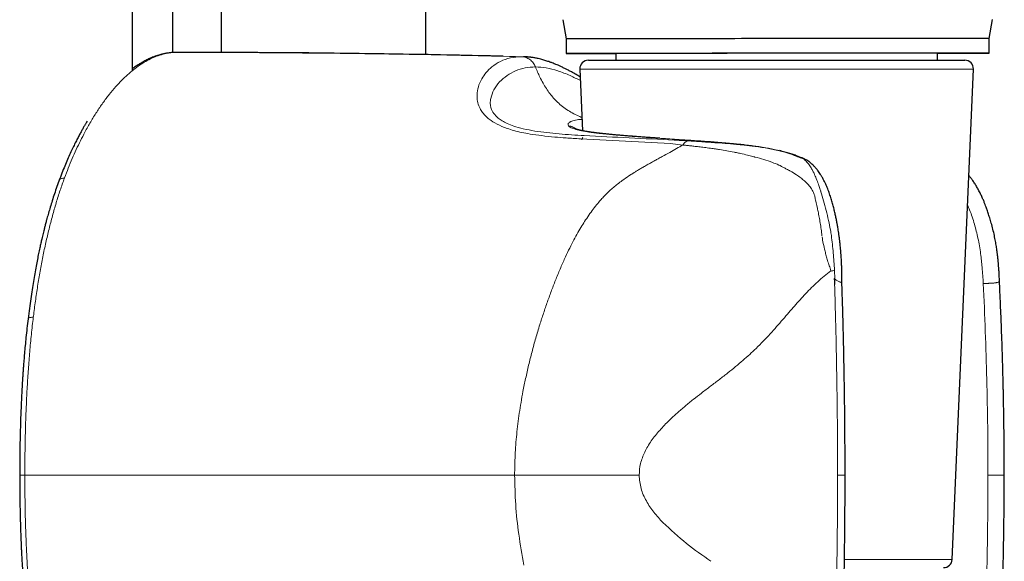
# Model space of a CAD drawing. Header units: millimetres. Extents: x 8 to 1339, y 12 to 1557.
# Tile 23 of 45: x 645 to 704, y 493 to 525. Entities that reach past the tile are written whole.
import ezdxf

# ---------------------------------------------------------------- set-up
doc = ezdxf.new("R2010")
doc.units = ezdxf.units.MM

msp = doc.modelspace()

# ---------------------------------------------------------------- linework, layer by layer
at = {"color": 7, "linetype": 'Continuous', "lineweight": 30}
for p, q in [((652.088, 522.206), (652.088, 1522.191)), ((669.429, 523.131), (669.429, 1429.712)), ((657.35, 523.258), (657.35, 1415.317)), ((654.473, 523.256), (654.473, 1412.968)), ((677.528, 525.199), (677.729, 524.065)), ((702.729, 524.084), (702.928, 525.217)), ((677.729, 524.065), (677.729, 523.2)), ((702.729, 523.218), (702.729, 524.084)), ((654.73, 523.267), (654.689, 523.265)), ((680.66, 523.202), (680.66, 522.803)), ((699.66, 522.803), (699.66, 523.216)), ((679.033, 522.803), (701.288, 522.803)), ((678.533, 522.281), (678.691, 518.631)), ((700.531, 493.281), (701.788, 522.281)), ((703.601, 498.267), (703.617, 498.267)), ((703.614, 498.267), (703.612, 498.267))]:
    msp.add_line(p, q, dxfattribs=at)
at = {"color": 252, "linetype": 'Continuous', "lineweight": 0}
for p, q in [((675.193, 523.003), (675.159, 523.006)), ((694.048, 522.281), (678.533, 522.281)), ((701.788, 522.281), (694.048, 522.281)), ((683.891, 517.884), (678.569, 518.155)), ((684.617, 517.789), (683.891, 517.884)), ((690.323, 517.45), (690.389, 517.434)), ((690.389, 517.434), (690.521, 517.397)), ((690.521, 517.397), (690.826, 517.304)), ((691.809, 516.947), (691.797, 516.966)), ((648.072, 515.832), (648.079, 515.851)), ((646.231, 507.606), (646.238, 507.668)), ((645.731, 498.267), (645.426, 498.267)), ((693.763, 498.267), (694.206, 498.267)), ((703.612, 498.267), (702.651, 498.267)), ((694.172, 493.281), (700.531, 493.281))]:
    msp.add_line(p, q, dxfattribs=at)
at = {"color": 7, "linetype": 'Continuous', "lineweight": 30, "flags": 128}
for points in [[(702.729, 524.084), (702.728, 524.084), (702.719, 524.084), (702.698, 524.084), (702.664, 524.084), (702.617, 524.084), (702.558, 524.084), (702.487, 524.084), (702.404, 524.084), (702.309, 524.084), (702.201, 524.084), (702.082, 524.084), (701.951, 524.084), (701.808, 524.084), (701.653, 524.084), (701.488, 524.084), (701.311, 524.084), (701.122, 524.084), (700.923, 524.084), (700.714, 524.084), (700.494, 524.084), (700.264, 524.084), (700.023, 524.084), (699.773, 524.084), (699.514, 524.084), (699.245, 524.084), (698.967, 524.084), (698.681, 524.084), (698.386, 524.083), (698.082, 524.083), (697.772, 524.083), (697.453, 524.083), (697.128, 524.083), (696.795, 524.083), (696.456, 524.082), (696.111, 524.082), (695.76, 524.082), (695.403, 524.082), (695.041, 524.082), (694.675, 524.081), (694.304, 524.081), (693.929, 524.081), (693.55, 524.081), (693.168, 524.08), (692.783, 524.08), (692.395, 524.08), (692.005, 524.08), (691.614, 524.079), (691.221, 524.079), (690.827, 524.079), (690.433, 524.079), (690.038, 524.078), (689.644, 524.078), (689.25, 524.078), (688.857, 524.077), (688.465, 524.077), (688.076, 524.077), (687.688, 524.076), (687.303, 524.076), (686.921, 524.076), (686.542, 524.076), (686.166, 524.075), (685.795, 524.075), (685.429, 524.075), (685.067, 524.074), (684.71, 524.074), (684.358, 524.074), (684.013, 524.073), (683.674, 524.073), (683.341, 524.073), (683.015, 524.072), (682.696, 524.072), (682.385, 524.072), (682.082, 524.072), (681.787, 524.071), (681.5, 524.071), (681.222, 524.071), (680.953, 524.07), (680.693, 524.07), (680.442, 524.07), (680.202, 524.07), (679.971, 524.069), (679.751, 524.069), (679.541, 524.069), (679.341, 524.069), (679.153, 524.068), (678.976, 524.068), (678.809, 524.068), (678.655, 524.068), (678.511, 524.067), (678.38, 524.067), (678.26, 524.067), (678.152, 524.067), (678.056, 524.067), (677.973, 524.066), (677.901, 524.066), (677.842, 524.066), (677.795, 524.066), (677.761, 524.066), (677.739, 524.066), (677.729, 524.065), (677.729, 524.065)], [(701.733, 523.219), (701.572, 523.219), (701.401, 523.219), (701.218, 523.219), (701.025, 523.219), (700.821, 523.219), (700.606, 523.218), (700.381, 523.218), (700.145, 523.218), (699.9, 523.218), (699.645, 523.218), (699.381, 523.218), (699.108, 523.218), (698.825, 523.218), (698.535, 523.218), (698.236, 523.218), (697.929, 523.217), (697.614, 523.217), (697.292, 523.217), (696.963, 523.217), (696.627, 523.217), (696.285, 523.217), (695.937, 523.216), (695.583, 523.216), (695.223, 523.216), (694.859, 523.216), (694.49, 523.216), (694.117, 523.215), (693.74, 523.215), (693.36, 523.215), (692.976, 523.215), (692.59, 523.214), (692.201, 523.214), (691.81, 523.214), (691.418, 523.214), (691.025, 523.213), (690.631, 523.213), (690.236, 523.213), (689.841, 523.212), (689.447, 523.212), (689.054, 523.212), (688.661, 523.211), (688.271, 523.211), (687.882, 523.211), (687.496, 523.211), (687.112, 523.21), (686.731, 523.21), (686.354, 523.21), (685.981, 523.209), (685.612, 523.209), (685.248, 523.209), (684.888, 523.208), (684.534, 523.208), (684.186, 523.208), (683.843, 523.207), (683.507, 523.207), (683.178, 523.207), (682.856, 523.207), (682.541, 523.206), (682.233, 523.206), (681.934, 523.206), (681.643, 523.205), (681.36, 523.205), (681.087, 523.205), (680.822, 523.205), (680.567, 523.204), (680.321, 523.204), (680.086, 523.204), (679.86, 523.203), (679.645, 523.203), (679.44, 523.203), (679.246, 523.203), (679.064, 523.202), (678.892, 523.202), (678.731, 523.202), (678.582, 523.202), (678.445, 523.202), (678.319, 523.201), (678.205, 523.201), (678.103, 523.201), (678.013, 523.201), (677.936, 523.201), (677.871, 523.2), (677.818, 523.2), (677.777, 523.2), (677.749, 523.2), (677.733, 523.2), (677.73, 523.2), (677.739, 523.2), (677.76, 523.199), (677.794, 523.199), (677.841, 523.199), (677.899, 523.199), (677.97, 523.199), (678.054, 523.199), (678.149, 523.199), (678.257, 523.199), (678.376, 523.199), (678.507, 523.199), (678.65, 523.199), (678.804, 523.199), (678.97, 523.199), (679.147, 523.199), (679.335, 523.199), (679.534, 523.199), (679.744, 523.199), (679.964, 523.199), (680.194, 523.199), (680.435, 523.199), (680.66, 523.199)], [(699.66, 523.216), (699.66, 523.216), (699.652, 523.216), (699.632, 523.216), (699.6, 523.216), (699.555, 523.216), (699.498, 523.216), (699.428, 523.216), (699.347, 523.216), (699.254, 523.216), (699.148, 523.216), (699.031, 523.216), (698.903, 523.216), (698.763, 523.216), (698.612, 523.216), (698.45, 523.216), (698.277, 523.216), (698.093, 523.216), (697.9, 523.216), (697.696, 523.216), (697.482, 523.216), (697.258, 523.216), (697.026, 523.216), (696.784, 523.216), (696.534, 523.216), (696.276, 523.215), (696.009, 523.215), (695.735, 523.215), (695.454, 523.215), (695.166, 523.215), (694.871, 523.215), (694.57, 523.215), (694.263, 523.214), (693.951, 523.214), (693.634, 523.214), (693.313, 523.214), (692.987, 523.214), (692.658, 523.213), (692.325, 523.213), (691.99, 523.213), (691.652, 523.213), (691.313, 523.212), (690.971, 523.212), (690.629, 523.212), (690.286, 523.212), (689.943, 523.212), (689.6, 523.211), (689.258, 523.211), (688.918, 523.211), (688.578, 523.21), (688.241, 523.21), (687.907, 523.21), (687.575, 523.21), (687.247, 523.209), (686.922, 523.209), (686.602, 523.209), (686.286, 523.209), (685.975, 523.208), (685.67, 523.208), (685.371, 523.208), (685.078, 523.208), (684.791, 523.207), (684.512, 523.207), (684.24, 523.207), (683.975, 523.206), (683.719, 523.206), (683.471, 523.206), (683.232, 523.206), (683.002, 523.205), (682.781, 523.205), (682.57, 523.205), (682.369, 523.205), (682.178, 523.205), (681.997, 523.204), (681.827, 523.204), (681.668, 523.204), (681.519, 523.204), (681.382, 523.203), (681.257, 523.203), (681.143, 523.203), (681.041, 523.203), (680.951, 523.203), (680.873, 523.203), (680.807, 523.202), (680.753, 523.202), (680.711, 523.202), (680.682, 523.202), (680.665, 523.202), (680.66, 523.202)], [(699.66, 523.213), (699.765, 523.213), (700.015, 523.214), (700.256, 523.214), (700.487, 523.214), (700.707, 523.214), (700.917, 523.215), (701.116, 523.215), (701.305, 523.215), (701.482, 523.215), (701.648, 523.216), (701.803, 523.216), (701.947, 523.216), (702.078, 523.216), (702.198, 523.216), (702.306, 523.217), (702.402, 523.217), (702.485, 523.217), (702.557, 523.217), (702.616, 523.217), (702.663, 523.217), (702.697, 523.218), (702.719, 523.218), (702.729, 523.218), (702.726, 523.218), (702.711, 523.218), (702.683, 523.218), (702.643, 523.218), (702.59, 523.218), (702.525, 523.218), (702.448, 523.218), (702.359, 523.219), (702.257, 523.219), (702.144, 523.219), (702.018, 523.219), (701.881, 523.219), (701.733, 523.219)]]:
    msp.add_lwpolyline(points, dxfattribs=at)
at = {"color": 7, "linetype": 'Continuous', "lineweight": 30}
for centre, start, end in [((679.033, 522.303), 90, 182.48126), ((701.288, 522.303), 357.51874, 90), ((700.032, 493.303), 270, 357.51874)]:
    msp.add_arc(centre, 0.5, start, end, dxfattribs=at)
at = {"color": 252, "linetype": 'Continuous', "lineweight": 0}
msp.add_arc((678.802, 518.103), 0.156, 126.61142, 180.6969, dxfattribs=at)
for points, knots in [([(654.73, 523.267), (654.606, 523.262), (654.357, 523.254), (653.985, 523.185), (653.613, 523.078), (653.244, 522.929), (652.877, 522.74), (652.514, 522.513), (652.154, 522.249), (651.8, 521.949), (651.45, 521.617), (651.221, 521.367), (651.107, 521.242)], [0, 0, 0, 0, 0.099872, 0.199799, 0.299796, 0.399862, 0.499981, 0.600124, 0.700252, 0.800314, 0.900252, 1, 1, 1, 1]), ([(675.081, 523.011), (673.182, 523.054), (669.383, 523.14), (664.22, 523.215), (660.955, 523.239), (659.59, 523.249)], [0, 0, 0, 0, 0.367859, 0.735707, 1, 1, 1, 1]), ([(672.457, 520.754), (672.475, 520.914), (672.512, 521.25), (672.713, 521.691), (672.99, 522.087), (673.357, 522.449), (673.834, 522.752), (674.423, 522.969), (674.859, 522.997), (675.081, 523.011)], [0, 0, 0, 0, 0.119642, 0.250495, 0.371034, 0.500736, 0.664324, 0.82897, 1, 1, 1, 1]), ([(675.081, 523.011), (675.17, 523.001), (675.345, 522.981), (675.583, 522.849), (675.784, 522.659), (675.866, 522.489), (675.907, 522.403)], [0, 0, 0, 0, 0.251352, 0.499945, 0.748241, 1, 1, 1, 1]), ([(675.907, 522.403), (675.703, 522.392), (675.292, 522.37), (674.732, 522.19), (674.218, 521.91), (673.778, 521.53), (673.422, 521.074), (673.314, 520.713), (673.261, 520.536)], [0, 0, 0, 0, 0.166321, 0.334071, 0.499554, 0.669002, 0.837322, 1, 1, 1, 1]), ([(678.657, 519.416), (678.614, 519.433), (678.448, 519.497), (678.171, 519.633), (677.83, 519.83), (677.506, 520.061), (677.221, 520.309), (676.973, 520.568), (676.754, 520.833), (676.546, 521.128), (676.348, 521.454), (676.178, 521.78), (676.03, 522.099), (675.949, 522.3), (675.907, 522.403)], [0, 0, 0, 0, 0.034425, 0.131352, 0.227176, 0.32308, 0.420462, 0.499047, 0.580337, 0.665178, 0.754422, 0.848911, 0.922637, 1, 1, 1, 1]), ([(675.907, 522.403), (676.118, 522.392), (676.541, 522.37), (677.227, 522.187), (677.892, 521.935), (678.36, 521.7), (678.563, 521.598)], [0, 0, 0, 0, 0.262836, 0.526158, 0.794492, 1, 1, 1, 1]), ([(651.107, 521.242), (650.977, 521.091), (650.719, 520.79), (650.342, 520.285), (649.975, 519.745), (649.621, 519.168), (649.303, 518.6), (649.02, 518.051), (648.769, 517.529), (648.529, 516.988), (648.298, 516.431), (648.151, 516.044), (648.078, 515.851)], [0, 0, 0, 0, 0.114975, 0.229484, 0.343404, 0.45661, 0.568974, 0.656593, 0.743558, 0.829814, 0.91531, 1, 1, 1, 1]), ([(673.172, 519.313), (673.089, 519.383), (672.919, 519.527), (672.732, 519.766), (672.573, 520.051), (672.466, 520.387), (672.46, 520.628), (672.457, 520.754)], [0, 0, 0, 0, 0.159927, 0.325725, 0.499092, 0.73929, 1, 1, 1, 1]), ([(673.261, 520.536), (673.251, 520.469), (673.232, 520.34), (673.241, 520.146), (673.291, 519.919), (673.411, 519.657), (673.609, 519.47), (673.706, 519.38)], [0, 0, 0, 0, 0.177849, 0.345251, 0.502806, 0.757481, 1, 1, 1, 1]), ([(675.587, 518.439), (675.42, 518.469), (675.094, 518.526), (674.64, 518.638), (674.141, 518.793), (673.62, 519.007), (673.319, 519.212), (673.172, 519.313)], [0, 0, 0, 0, 0.171883, 0.337058, 0.496428, 0.753798, 1, 1, 1, 1]), ([(673.706, 519.38), (673.781, 519.324), (673.937, 519.209), (674.247, 519.051), (674.656, 518.889), (675.198, 518.734), (675.643, 518.655), (675.879, 518.614)], [0, 0, 0, 0, 0.155294, 0.319376, 0.496351, 0.733224, 1, 1, 1, 1]), ([(677.859, 518.927), (677.85, 518.945), (677.832, 518.979), (677.836, 519.029), (677.862, 519.081), (677.902, 519.119), (677.936, 519.142), (677.947, 519.149), (677.958, 519.156), (677.971, 519.162), (677.983, 519.169), (678.027, 519.191), (678.114, 519.225), (678.27, 519.263), (678.45, 519.292), (678.593, 519.302), (678.662, 519.307)], [0, 0, 0, 0, 0.101935, 0.200855, 0.297126, 0.420626, 0.436525, 0.452364, 0.468143, 0.483864, 0.499527, 0.515134, 0.640025, 0.763437, 0.885752, 1, 1, 1, 1]), ([(675.879, 518.614), (676.348, 518.553), (677.293, 518.432), (678.291, 518.374), (678.793, 518.345)], [0, 0, 0, 0, 0.496777, 1, 1, 1, 1]), ([(677.859, 518.927), (677.86, 518.926), (677.861, 518.924), (677.863, 518.922), (677.864, 518.921)], [0, 0, 0, 0, 0.500014, 1, 1, 1, 1]), ([(677.859, 518.927), (677.905, 518.918), (677.993, 518.901), (678.116, 518.854), (678.225, 518.796), (678.293, 518.752), (678.323, 518.726), (678.324, 518.725)], [0, 0, 0, 0, 0.269448, 0.525321, 0.767506, 0.995808, 1, 1, 1, 1]), ([(679.84, 518.461), (679.728, 518.473), (679.504, 518.499), (679.204, 518.538), (678.93, 518.579), (678.685, 518.622), (678.47, 518.666), (678.285, 518.713), (678.131, 518.761), (678.008, 518.812), (677.915, 518.865), (677.881, 518.903), (677.864, 518.921)], [0, 0, 0, 0, 0.100342, 0.200604, 0.300791, 0.400903, 0.500937, 0.600891, 0.700766, 0.800567, 0.900305, 1, 1, 1, 1]), ([(678.569, 518.155), (678.286, 518.172), (677.777, 518.203), (677.01, 518.262), (676.294, 518.334), (675.815, 518.405), (675.587, 518.439)], [0, 0, 0, 0, 0.2778811, 0.4990609, 0.7612893, 1, 1, 1, 1]), ([(678.793, 518.345), (679.677, 518.301), (681.448, 518.213), (683.224, 518.123), (684.113, 518.078)], [0, 0, 0, 0, 0.49932, 1, 1, 1, 1]), ([(684.398, 518.112), (684.216, 518.124), (683.851, 518.148), (683.324, 518.182), (682.814, 518.217), (682.322, 518.251), (681.851, 518.285), (681.402, 518.319), (680.974, 518.353), (680.57, 518.388), (680.189, 518.424), (679.956, 518.449), (679.84, 518.461)], [0, 0, 0, 0, 0.100601, 0.201048, 0.301357, 0.401535, 0.501586, 0.601512, 0.701311, 0.800988, 0.900548, 1, 1, 1, 1]), ([(684.113, 518.078), (684.245, 518.072), (684.509, 518.059), (684.772, 518.044), (684.904, 518.036)], [0, 0, 0, 0, 0.499793, 1, 1, 1, 1]), ([(690.323, 517.45), (690.3, 517.455), (690.244, 517.47), (690.145, 517.494), (690.014, 517.524), (689.853, 517.558), (689.688, 517.592), (689.506, 517.626), (689.316, 517.659), (689.097, 517.695), (688.886, 517.726), (688.682, 517.754), (688.495, 517.778), (688.312, 517.8), (688.132, 517.821), (687.955, 517.84), (687.783, 517.858), (687.515, 517.884), (687.151, 517.917), (686.696, 517.954), (686.242, 517.988), (685.782, 518.021), (685.316, 518.052), (684.85, 518.083), (684.549, 518.102), (684.398, 518.112)], [0, 0, 0, 0, 0.011351, 0.027805, 0.049508, 0.076671, 0.10722, 0.131099, 0.166922, 0.20054, 0.239294, 0.27041, 0.301073, 0.331245, 0.360887, 0.389955, 0.418403, 0.446184, 0.523172, 0.599716, 0.675051, 0.753441, 0.836182, 0.918492, 1, 1, 1, 1]), ([(684.904, 518.036), (684.852, 518.019), (684.752, 517.985), (684.661, 517.853), (684.617, 517.789)], [0, 0, 0, 0, 0.511996, 1, 1, 1, 1]), ([(684.904, 518.036), (685.182, 518.018), (685.741, 517.982), (686.33, 517.941), (686.626, 517.92)], [0, 0, 0, 0, 0.4973649, 1, 1, 1, 1]), ([(686.626, 517.92), (686.841, 517.905), (687.282, 517.872), (687.728, 517.832), (687.956, 517.811)], [0, 0, 0, 0, 0.4887195, 1, 1, 1, 1]), ([(678.871, 513.359), (678.955, 513.485), (679.12, 513.731), (679.382, 514.083), (679.59, 514.341), (679.744, 514.519), (679.835, 514.621), (679.926, 514.72), (680.017, 514.815), (680.107, 514.906), (680.198, 514.995), (680.332, 515.121), (680.518, 515.285), (680.769, 515.488), (681.074, 515.718), (681.318, 515.887), (681.49, 516), (681.545, 516.037), (681.602, 516.073), (681.659, 516.11), (681.716, 516.146), (681.812, 516.206), (681.952, 516.292), (682.145, 516.406), (682.353, 516.527), (682.563, 516.646), (682.766, 516.76), (682.965, 516.87), (683.174, 516.985), (683.469, 517.148), (683.832, 517.348), (684.241, 517.575), (684.495, 517.72), (684.617, 517.789)], [0, 0, 0, 0, 0.063892, 0.124045, 0.183731, 0.203191, 0.22224, 0.24088, 0.259114, 0.276942, 0.294369, 0.311395, 0.352758, 0.39648, 0.442632, 0.507376, 0.516183, 0.525067, 0.534027, 0.543065, 0.55218, 0.561373, 0.588112, 0.61795, 0.650898, 0.684075, 0.714312, 0.743821, 0.775072, 0.809763, 0.879011, 0.94242, 1, 1, 1, 1]), ([(684.617, 517.789), (684.688, 517.782), (684.839, 517.766), (685.081, 517.74), (685.352, 517.71), (685.652, 517.674), (685.982, 517.633), (686.214, 517.601), (686.334, 517.584)], [0, 0, 0, 0, 0.1276317, 0.2707845, 0.4295175, 0.6039005, 0.7940223, 1, 1, 1, 1]), ([(686.404, 517.574), (686.392, 517.576), (686.369, 517.579), (686.346, 517.582), (686.334, 517.584)], [0, 0, 0, 0, 0.500054, 1, 1, 1, 1]), ([(686.404, 517.574), (686.449, 517.568), (686.578, 517.549), (686.989, 517.487), (687.359, 517.421), (687.644, 517.369)], [0, 0, 0, 0, 0.11099, 0.314256, 1, 1, 1, 1]), ([(687.781, 517.342), (687.758, 517.347), (687.712, 517.356), (687.667, 517.365), (687.644, 517.369)], [0, 0, 0, 0, 0.500171, 1, 1, 1, 1]), ([(688.028, 517.287), (687.987, 517.297), (687.904, 517.315), (687.822, 517.333), (687.781, 517.342)], [0, 0, 0, 0, 0.500325, 1, 1, 1, 1]), ([(687.956, 517.811), (687.992, 517.807), (688.06, 517.8), (688.128, 517.794), (688.159, 517.791)], [0, 0, 0, 0, 0.5429896, 1, 1, 1, 1]), ([(688.159, 517.791), (688.265, 517.78), (688.473, 517.758), (688.681, 517.733), (688.784, 517.72)], [0, 0, 0, 0, 0.507632, 1, 1, 1, 1]), ([(688.784, 517.72), (689.049, 517.684), (689.566, 517.614), (690.075, 517.503), (690.323, 517.45)], [0, 0, 0, 0, 0.512963, 1, 1, 1, 1]), ([(690.323, 517.45), (690.324, 517.459), (690.327, 517.47), (690.322, 517.455), (690.322, 517.452)], [0, 0, 0, 0, 0.810021, 1, 1, 1, 1]), ([(688.888, 517.076), (688.884, 517.077), (688.871, 517.08), (688.83, 517.091), (688.685, 517.129), (688.41, 517.198), (688.166, 517.255), (688.028, 517.287)], [0, 0, 0, 0, 0.014914, 0.044162, 0.145595, 0.519391, 1, 1, 1, 1]), ([(689.908, 516.763), (689.74, 516.821), (689.403, 516.937), (689.06, 517.03), (688.888, 517.076)], [0, 0, 0, 0, 0.498425, 1, 1, 1, 1]), ([(690.61, 516.445), (690.503, 516.501), (690.276, 516.62), (690.035, 516.713), (689.908, 516.763)], [0, 0, 0, 0, 0.4710835, 1, 1, 1, 1]), ([(690.826, 517.304), (690.991, 517.248), (691.265, 517.156), (691.591, 517.024), (691.753, 516.953), (691.81, 516.927)], [0, 0, 0, 0, 0.496664, 0.820633, 1, 1, 1, 1]), ([(691.81, 516.927), (691.873, 516.865), (692, 516.74), (692.114, 516.575), (692.171, 516.491)], [0, 0, 0, 0, 0.493293, 1, 1, 1, 1]), ([(690.63, 516.434), (690.626, 516.436), (690.62, 516.439), (690.614, 516.443), (690.61, 516.445)], [0, 0, 0, 0, 0.500029, 1, 1, 1, 1]), ([(691.326, 516.031), (691.209, 516.105), (691.073, 516.19), (690.893, 516.29), (690.779, 516.352), (690.685, 516.404), (690.63, 516.434)], [0, 0, 0, 0, 0.515164, 0.598702, 0.765109, 1, 1, 1, 1]), ([(692.171, 516.491), (692.19, 516.455), (692.223, 516.393), (692.264, 516.324), (692.282, 516.295)], [0, 0, 0, 0, 0.567145, 1, 1, 1, 1]), ([(692.282, 516.295), (692.298, 516.264), (692.33, 516.203), (692.361, 516.14), (692.376, 516.107)], [0, 0, 0, 0, 0.494623, 1, 1, 1, 1]), ([(648.072, 515.833), (647.986, 515.594), (647.817, 515.12), (647.581, 514.375), (647.361, 513.611), (647.156, 512.83), (647.033, 512.292), (646.972, 512.024)], [0, 0, 0, 0, 0.204341, 0.406131, 0.605728, 0.803556, 1, 1, 1, 1]), ([(648.072, 515.832), (648.041, 515.831), (647.977, 515.828), (647.891, 515.804), (647.818, 515.764), (647.766, 515.714), (647.752, 515.674), (647.746, 515.656)], [0, 0, 0, 0, 0.193797, 0.400165, 0.615049, 0.833213, 1, 1, 1, 1]), ([(691.807, 515.662), (691.734, 515.724), (691.581, 515.855), (691.414, 515.97), (691.326, 516.031)], [0, 0, 0, 0, 0.471449, 1, 1, 1, 1]), ([(692.227, 515.19), (692.166, 515.273), (692.04, 515.441), (691.886, 515.587), (691.807, 515.662)], [0, 0, 0, 0, 0.489729, 1, 1, 1, 1]), ([(692.376, 516.107), (692.419, 516.007), (692.507, 515.804), (692.587, 515.58), (692.628, 515.467)], [0, 0, 0, 0, 0.495406, 1, 1, 1, 1]), ([(692.369, 514.916), (692.349, 514.965), (692.311, 515.06), (692.255, 515.147), (692.227, 515.19)], [0, 0, 0, 0, 0.515431, 1, 1, 1, 1]), ([(692.628, 515.467), (692.644, 515.422), (692.673, 515.339), (692.701, 515.255), (692.714, 515.217)], [0, 0, 0, 0, 0.55494, 1, 1, 1, 1]), ([(692.714, 515.217), (692.72, 515.199), (692.732, 515.162), (692.744, 515.125), (692.751, 515.105)], [0, 0, 0, 0, 0.489785, 1, 1, 1, 1]), ([(692.751, 515.105), (692.751, 515.104), (692.753, 515.1), (692.754, 515.096), (692.755, 515.094)], [0, 0, 0, 0, 0.499981, 1, 1, 1, 1]), ([(692.755, 515.094), (692.76, 515.08), (692.767, 515.062), (692.775, 515.041), (692.777, 515.034), (692.778, 515.031)], [0, 0, 0, 0, 0.675063, 0.88157, 1, 1, 1, 1]), ([(692.778, 515.031), (692.833, 514.853), (692.946, 514.489), (693.043, 514.111), (693.093, 513.918)], [0, 0, 0, 0, 0.490004, 1, 1, 1, 1]), ([(692.369, 514.916), (692.379, 514.885), (692.4, 514.826), (692.414, 514.765), (692.42, 514.735)], [0, 0, 0, 0, 0.509938, 1, 1, 1, 1]), ([(692.42, 514.735), (692.438, 514.646), (692.478, 514.442), (692.525, 514.235), (692.552, 514.12)], [0, 0, 0, 0, 0.440733, 1, 1, 1, 1]), ([(692.552, 514.12), (692.562, 514.076), (692.582, 513.99), (692.601, 513.903), (692.61, 513.859)], [0, 0, 0, 0, 0.500581, 1, 1, 1, 1]), ([(692.61, 513.859), (692.633, 513.748), (692.679, 513.521), (692.739, 513.171), (692.794, 512.804), (692.825, 512.553), (692.841, 512.425)], [0, 0, 0, 0, 0.236343, 0.481823, 0.736385, 1, 1, 1, 1]), ([(693.093, 513.918), (693.14, 513.725), (693.231, 513.345), (693.305, 512.957), (693.341, 512.766)], [0, 0, 0, 0, 0.509358, 1, 1, 1, 1]), ([(701.439, 514.222), (701.482, 514.133), (701.657, 513.776), (701.77, 513.393), (701.855, 513.105)], [0, 0, 0, 0, 0.248023, 1, 1, 1, 1]), ([(677.684, 511.176), (677.766, 511.351), (677.925, 511.689), (678.17, 512.167), (678.408, 512.603), (678.639, 512.997), (678.795, 513.242), (678.871, 513.359)], [0, 0, 0, 0, 0.230432, 0.445642, 0.645649, 0.830444, 1, 1, 1, 1]), ([(693.341, 512.766), (693.351, 512.71), (693.37, 512.598), (693.387, 512.485), (693.396, 512.43)], [0, 0, 0, 0, 0.504044, 1, 1, 1, 1]), ([(701.855, 513.105), (701.928, 512.83), (702.081, 512.258), (702.219, 511.404), (702.315, 510.508), (702.353, 509.916), (702.373, 509.595)], [0, 0, 0, 0, 0.239793, 0.499728, 0.728646, 1, 1, 1, 1]), ([(693.022, 511.508), (692.985, 511.663), (692.917, 511.949), (692.87, 512.236), (692.848, 512.367)], [0, 0, 0, 0, 0.541902, 1, 1, 1, 1]), ([(693.396, 512.43), (693.437, 512.091), (693.518, 511.415), (693.561, 510.73), (693.582, 510.388)], [0, 0, 0, 0, 0.500956, 1, 1, 1, 1]), ([(646.972, 512.024), (646.911, 511.745), (646.791, 511.188), (646.631, 510.329), (646.485, 509.456), (646.353, 508.57), (646.276, 507.968), (646.238, 507.668)], [0, 0, 0, 0, 0.200996, 0.401227, 0.600983, 0.800507, 1, 1, 1, 1]), ([(693.17, 510.961), (693.144, 511.051), (693.091, 511.232), (693.045, 511.416), (693.022, 511.508)], [0, 0, 0, 0, 0.498639, 1, 1, 1, 1]), ([(675.17, 503.214), (675.221, 503.473), (675.325, 503.996), (675.504, 504.781), (675.703, 505.573), (675.924, 506.372), (676.152, 507.131), (676.384, 507.85), (676.617, 508.529), (676.864, 509.207), (677.124, 509.879), (677.395, 510.538), (677.588, 510.964), (677.683, 511.176)], [0, 0, 0, 0, 0.092926, 0.187433, 0.283578, 0.381437, 0.481103, 0.565625, 0.651563, 0.738829, 0.826631, 0.914004, 1, 1, 1, 1]), ([(693.367, 510.352), (693.337, 510.452), (693.274, 510.656), (693.205, 510.858), (693.17, 510.961)], [0, 0, 0, 0, 0.493091, 1, 1, 1, 1]), ([(693.367, 510.352), (693.233, 510.248), (692.969, 510.043), (692.588, 509.707), (692.225, 509.362), (691.878, 509.005), (691.543, 508.641), (691.214, 508.269), (690.877, 507.88), (690.528, 507.472), (690.159, 507.048), (689.776, 506.62), (689.372, 506.189), (688.969, 505.785), (688.566, 505.405), (688.164, 505.047), (687.733, 504.684), (687.271, 504.312), (686.777, 503.928), (686.256, 503.533), (685.739, 503.138), (685.234, 502.744), (684.752, 502.352), (684.278, 501.944), (683.871, 501.566), (683.53, 501.224), (683.253, 500.923), (682.992, 500.616), (682.753, 500.3), (682.538, 499.977), (682.42, 499.75), (682.362, 499.638)], [0, 0, 0, 0, 0.036261, 0.071537, 0.105914, 0.139583, 0.172792, 0.205757, 0.238675, 0.27505, 0.311829, 0.349257, 0.387596, 0.427183, 0.460507, 0.495168, 0.531427, 0.569471, 0.60941, 0.651195, 0.694462, 0.733216, 0.772447, 0.811803, 0.850957, 0.876809, 0.902376, 0.927587, 0.952317, 0.976468, 1, 1, 1, 1]), ([(693.376, 510.33), (693.374, 510.334), (693.371, 510.341), (693.369, 510.348), (693.367, 510.352)], [0, 0, 0, 0, 0.500414, 1, 1, 1, 1]), ([(693.376, 510.33), (693.411, 510.34), (693.481, 510.359), (693.549, 510.378), (693.583, 510.388)], [0, 0, 0, 0, 0.498994, 1, 1, 1, 1]), ([(693.582, 510.388), (693.585, 510.314), (693.59, 510.154), (693.594, 509.993), (693.596, 509.907)], [0, 0, 0, 0, 0.4617, 1, 1, 1, 1]), ([(693.596, 509.907), (693.596, 509.907), (693.596, 509.906), (693.596, 509.906), (693.595, 509.905), (693.592, 509.903), (693.579, 509.899), (693.566, 509.898), (693.556, 509.897)], [0, 0, 0, 0, 0.00786, 0.016007, 0.034625, 0.087634, 0.274678, 1, 1, 1, 1]), ([(693.556, 509.897), (693.584, 509.876), (693.639, 509.833), (693.721, 509.781), (693.8, 509.738), (693.856, 509.711), (693.893, 509.694), (693.916, 509.685), (693.938, 509.676), (693.965, 509.665), (693.994, 509.653), (694.01, 509.645), (694.016, 509.64), (694.018, 509.638), (694.019, 509.636), (694.019, 509.635), (694.019, 509.635)], [0, 0, 0, 0, 0.111994, 0.226427, 0.344723, 0.467934, 0.51318, 0.560832, 0.610933, 0.663507, 0.775996, 0.898031, 0.925951, 0.956535, 0.989764, 1, 1, 1, 1]), ([(702.373, 509.595), (702.413, 509.597), (702.49, 509.601), (702.584, 509.606), (702.655, 509.61), (702.704, 509.613), (702.751, 509.616), (702.817, 509.619), (702.898, 509.624), (702.988, 509.63), (703.066, 509.637), (703.135, 509.646), (703.196, 509.656), (703.246, 509.67), (703.286, 509.689), (703.31, 509.712), (703.324, 509.735), (703.33, 509.759), (703.33, 509.779), (703.33, 509.789)], [0, 0, 0, 0, 0.077479, 0.150617, 0.185639, 0.219644, 0.252662, 0.284735, 0.362245, 0.434549, 0.5035, 0.571066, 0.642155, 0.713006, 0.78464, 0.857645, 0.905874, 0.95329, 1, 1, 1, 1]), ([(693.587, 509.542), (693.603, 508.991), (693.639, 507.79), (693.685, 505.837), (693.726, 503.582), (693.756, 501.025), (693.76, 499.22), (693.763, 498.267)], [0, 0, 0, 0, 0.146566, 0.31984, 0.519824, 0.746533, 1, 1, 1, 1]), ([(702.373, 509.595), (702.416, 508.653), (702.502, 506.767), (702.586, 503.936), (702.641, 501.103), (702.648, 499.212), (702.651, 498.267)], [0, 0, 0, 0, 0.249743, 0.499632, 0.749705, 1, 1, 1, 1]), ([(646.231, 507.606), (646.192, 507.27), (646.114, 506.596), (646.018, 505.57), (645.936, 504.535), (645.869, 503.49), (645.817, 502.445), (645.777, 501.4), (645.75, 500.357), (645.734, 499.313), (645.732, 498.615), (645.731, 498.267)], [0, 0, 0, 0, 0.111255, 0.222672, 0.334299, 0.446157, 0.558243, 0.668525, 0.778956, 0.889474, 1, 1, 1, 1]), ([(646.231, 507.606), (646.2, 507.606), (646.137, 507.604), (646.054, 507.594), (645.985, 507.577), (645.94, 507.553), (645.919, 507.532), (645.923, 507.519), (645.923, 507.517)], [0, 0, 0, 0, 0.1767122, 0.3648869, 0.5608261, 0.7597534, 0.9656235, 1, 1, 1, 1]), ([(674.799, 500.682), (674.822, 500.891), (674.866, 501.31), (674.953, 501.94), (675.053, 502.576), (675.131, 503), (675.17, 503.214)], [0, 0, 0, 0, 0.245505, 0.49384, 0.745256, 1, 1, 1, 1]), ([(674.677, 498.267), (674.678, 498.462), (674.681, 498.857), (674.705, 499.456), (674.742, 500.066), (674.78, 500.476), (674.799, 500.682)], [0, 0, 0, 0, 0.241901, 0.489973, 0.743057, 1, 1, 1, 1]), ([(682.362, 499.638), (682.267, 499.416), (682.081, 498.977), (682.05, 498.501), (682.035, 498.267)], [0, 0, 0, 0, 0.507874, 1, 1, 1, 1]), ([(646.231, 488.928), (646.191, 489.27), (646.112, 489.953), (646.015, 490.989), (645.933, 492.029), (645.866, 493.073), (645.814, 494.114), (645.775, 495.153), (645.749, 496.188), (645.734, 497.227), (645.732, 497.92), (645.731, 498.267)], [0, 0, 0, 0, 0.113213, 0.225725, 0.337748, 0.449463, 0.561026, 0.670576, 0.780206, 0.889994, 1, 1, 1, 1]), ([(645.731, 498.267), (647.521, 498.267), (651.103, 498.267), (656.492, 498.267), (662.215, 498.267), (668.274, 498.267), (672.543, 498.267), (674.677, 498.267)], [0, 0, 0, 0, 0.186651, 0.373313, 0.559983, 0.779991, 1, 1, 1, 1]), ([(674.677, 498.267), (674.69, 497.689), (674.717, 496.521), (674.907, 494.745), (675.12, 493.561), (675.228, 492.957)], [0, 0, 0, 0, 0.324014, 0.655125, 1, 1, 1, 1]), ([(674.677, 498.267), (675.266, 498.267), (676.446, 498.267), (678.289, 498.267), (680.159, 498.267), (681.411, 498.267), (682.035, 498.267)], [0, 0, 0, 0, 0.249319, 0.5, 0.750681, 1, 1, 1, 1]), ([(682.035, 498.267), (682.059, 498.002), (682.106, 497.47), (682.444, 496.732), (682.893, 496.06), (683.26, 495.663), (683.443, 495.464)], [0, 0, 0, 0, 0.24669, 0.495352, 0.746903, 1, 1, 1, 1]), ([(693.565, 486.49), (693.584, 487.066), (693.624, 488.323), (693.676, 490.365), (693.722, 492.72), (693.756, 495.389), (693.76, 497.273), (693.763, 498.267)], [0, 0, 0, 0, 0.146911, 0.320355, 0.520336, 0.746872, 1, 1, 1, 1]), ([(702.651, 498.267), (702.647, 497.288), (702.64, 495.331), (702.582, 492.397), (702.491, 489.466), (702.399, 487.514), (702.353, 486.538)], [0, 0, 0, 0, 0.250318, 0.500397, 0.750278, 1, 1, 1, 1]), ([(683.443, 495.464), (683.898, 495.042), (684.797, 494.208), (685.792, 493.517), (686.282, 493.177)], [0, 0, 0, 0, 0.5062834, 1, 1, 1, 1])]:
    msp.add_open_spline(points, degree=3, knots=knots, dxfattribs=at)
at = {"color": 7, "linetype": 'Continuous', "lineweight": 30}
for points, knots in [([(654.688, 523.265), (654.637, 523.264), (654.54, 523.262), (654.4, 523.251), (654.272, 523.238), (654.157, 523.221), (654.055, 523.203), (653.965, 523.185), (653.889, 523.168), (653.824, 523.153), (653.743, 523.132), (653.638, 523.102), (653.502, 523.058), (653.357, 523.006), (653.211, 522.948), (653.071, 522.887), (652.943, 522.825), (652.817, 522.761), (652.672, 522.682), (652.504, 522.582), (652.313, 522.459), (652.173, 522.364), (652.098, 522.306), (652.088, 522.299)], [0, 0, 0, 0, 0.059018, 0.113071, 0.162176, 0.206345, 0.24559, 0.279347, 0.308368, 0.332657, 0.352484, 0.399362, 0.450028, 0.504479, 0.562923, 0.616042, 0.663808, 0.71046, 0.761776, 0.833103, 0.908585, 0.987986, 1, 1, 1, 1]), ([(659.59, 523.249), (659.463, 523.25), (657.843, 523.264), (656.223, 523.266), (654.73, 523.267)], [0, 0, 0, 0, 0.078794, 1, 1, 1, 1]), ([(673.98, 523.034), (673.496, 523.047), (671.036, 523.11), (666.597, 523.18), (662.291, 523.238), (659.961, 523.246), (659.61, 523.247)], [0, 0, 0, 0, 0.100974, 0.513811, 0.926631, 1, 1, 1, 1]), ([(678.553, 521.816), (678.542, 521.823), (678.462, 521.87), (678.326, 521.949), (678.133, 522.058), (677.946, 522.159), (677.767, 522.253), (677.587, 522.343), (677.415, 522.424), (677.257, 522.496), (677.129, 522.551), (677.01, 522.6), (676.912, 522.639), (676.801, 522.68), (676.696, 522.717), (676.577, 522.757), (676.423, 522.804), (676.255, 522.852), (676.059, 522.899), (675.869, 522.938), (675.713, 522.963), (675.611, 522.976), (675.569, 522.981), (675.523, 522.986), (675.471, 522.992), (675.42, 522.996), (675.377, 522.999), (675.341, 523.002), (675.294, 523.005), (675.243, 523.007), (675.206, 523.008), (675.193, 523.009)], [0, 0, 0, 0, 0.009556, 0.066788, 0.121165, 0.176274, 0.231336, 0.281927, 0.337239, 0.38863, 0.426981, 0.457393, 0.494086, 0.519124, 0.556939, 0.589277, 0.628633, 0.695977, 0.746339, 0.802896, 0.869727, 0.882254, 0.893334, 0.906246, 0.92146, 0.936829, 0.948695, 0.957271, 0.968247, 0.988477, 1, 1, 1, 1]), ([(649.413, 519.195), (649.394, 519.163), (649.347, 519.085), (649.269, 518.953), (649.177, 518.792), (649.075, 518.61), (648.962, 518.403), (648.839, 518.169), (648.706, 517.906), (648.563, 517.613), (648.412, 517.289), (648.252, 516.932), (648.087, 516.542), (647.915, 516.116), (647.801, 515.813), (647.743, 515.657)], [0, 0, 0, 0, 0.032252, 0.07835, 0.129837, 0.18749, 0.251306, 0.321279, 0.399024, 0.483171, 0.57372, 0.670671, 0.774027, 0.883798, 1, 1, 1, 1]), ([(683.25, 518.187), (683.161, 518.194), (682.935, 518.209), (682.59, 518.234), (682.223, 518.26), (681.885, 518.285), (681.568, 518.309), (681.26, 518.333), (680.969, 518.357), (680.695, 518.381), (680.437, 518.404), (680.226, 518.424), (680.066, 518.44), (679.96, 518.452), (679.877, 518.461), (679.818, 518.467), (679.775, 518.472), (679.736, 518.476), (679.687, 518.482), (679.625, 518.489), (679.551, 518.498), (679.465, 518.509), (679.366, 518.522), (679.258, 518.536), (679.15, 518.552), (679.051, 518.567), (678.963, 518.581), (678.872, 518.597), (678.783, 518.613), (678.698, 518.629), (678.625, 518.644), (678.562, 518.659), (678.504, 518.672), (678.455, 518.685), (678.415, 518.696), (678.38, 518.707), (678.349, 518.716), (678.322, 518.726), (678.301, 518.734), (678.3, 518.734), (678.3, 518.734)], [0, 0, 0, 0, 0.032455, 0.082189, 0.129774, 0.174413, 0.217128, 0.260797, 0.306487, 0.346833, 0.388623, 0.431694, 0.454573, 0.473721, 0.48914, 0.500835, 0.507017, 0.513941, 0.523609, 0.536017, 0.551165, 0.569049, 0.589666, 0.615436, 0.641325, 0.665583, 0.688213, 0.709217, 0.739285, 0.765251, 0.788771, 0.814526, 0.836525, 0.859349, 0.879656, 0.897035, 0.918878, 0.944714, 0.974076, 1, 1, 1, 1]), ([(691.79, 516.97), (691.735, 516.994), (691.616, 517.044), (691.42, 517.121), (691.193, 517.204), (690.932, 517.29), (690.639, 517.376), (690.431, 517.429), (690.322, 517.456)], [0, 0, 0, 0, 0.1156, 0.251886, 0.408619, 0.585382, 0.782233, 1, 1, 1, 1]), ([(691.797, 516.966), (691.797, 516.968), (691.795, 516.972), (691.791, 516.969), (691.789, 516.967)], [0, 0, 0, 0, 0.518829, 1, 1, 1, 1]), ([(694.019, 509.635), (694.018, 509.668), (694.015, 509.751), (694.014, 509.872), (694.013, 509.991), (694.013, 510.092), (694.012, 510.186), (694.012, 510.278), (694.011, 510.423), (694.006, 510.623), (693.995, 510.904), (693.976, 511.218), (693.949, 511.565), (693.919, 511.872), (693.889, 512.137), (693.861, 512.357), (693.832, 512.565), (693.803, 512.75), (693.78, 512.892), (693.762, 512.996), (693.748, 513.079), (693.732, 513.165), (693.713, 513.267), (693.683, 513.419), (693.641, 513.622), (693.585, 513.873), (693.52, 514.136), (693.446, 514.409), (693.362, 514.691), (693.264, 514.981), (693.154, 515.268), (693.042, 515.521), (692.937, 515.732), (692.843, 515.9), (692.754, 516.046), (692.671, 516.17), (692.605, 516.262), (692.551, 516.333), (692.509, 516.386), (692.464, 516.441), (692.414, 516.498), (692.357, 516.56), (692.288, 516.63), (692.205, 516.706), (692.112, 516.782), (692.012, 516.854), (691.91, 516.917), (691.835, 516.951), (691.799, 516.968)], [0, 0, 0, 0, 0.012017, 0.03023, 0.044075, 0.055601, 0.066993, 0.078244, 0.08938, 0.119964, 0.151239, 0.192067, 0.234892, 0.278539, 0.30543, 0.332819, 0.360024, 0.383197, 0.401769, 0.413181, 0.422269, 0.432874, 0.445868, 0.46123, 0.490919, 0.523716, 0.557944, 0.593689, 0.631058, 0.670173, 0.711012, 0.749674, 0.777654, 0.802939, 0.825478, 0.845248, 0.862852, 0.871916, 0.88128, 0.890931, 0.900852, 0.91254, 0.924813, 0.939324, 0.956022, 0.969991, 0.985284, 1, 1, 1, 1]), ([(647.743, 515.657), (647.69, 515.512), (647.588, 515.23), (647.447, 514.809), (647.32, 514.41), (647.207, 514.036), (647.106, 513.687), (647.024, 513.387), (646.956, 513.132), (646.901, 512.921), (646.853, 512.729), (646.81, 512.557), (646.77, 512.392), (646.726, 512.204), (646.673, 511.973), (646.61, 511.691), (646.542, 511.37), (646.469, 511.01), (646.392, 510.611), (646.313, 510.18), (646.234, 509.718), (646.155, 509.225), (646.075, 508.693), (645.996, 508.12), (645.947, 507.722), (645.921, 507.517)], [0, 0, 0, 0, 0.062616, 0.121055, 0.175264, 0.225202, 0.270843, 0.312171, 0.341612, 0.368384, 0.392487, 0.413924, 0.433015, 0.453626, 0.483701, 0.51806, 0.556686, 0.599578, 0.646741, 0.698194, 0.750666, 0.807021, 0.867313, 0.931611, 1, 1, 1, 1]), ([(703.331, 509.786), (703.329, 509.826), (703.321, 509.96), (703.314, 510.175), (703.299, 510.417), (703.283, 510.616), (703.27, 510.759), (703.262, 510.857), (703.256, 510.924), (703.251, 510.977), (703.246, 511.024), (703.242, 511.067), (703.237, 511.119), (703.23, 511.18), (703.217, 511.287), (703.197, 511.446), (703.166, 511.678), (703.122, 511.954), (703.063, 512.276), (702.988, 512.627), (702.899, 512.984), (702.803, 513.322), (702.712, 513.62), (702.626, 513.881), (702.551, 514.094), (702.484, 514.277), (702.415, 514.45), (702.334, 514.645), (702.236, 514.862), (702.128, 515.078), (702.01, 515.291), (701.888, 515.491), (701.762, 515.678), (701.641, 515.84), (701.56, 515.943), (701.519, 515.99), (701.515, 515.995)], [0, 0, 0, 0, 0.018027, 0.06153, 0.098325, 0.128559, 0.152366, 0.164035, 0.173266, 0.182932, 0.188328, 0.194795, 0.202703, 0.21204, 0.222791, 0.25179, 0.284959, 0.329663, 0.379702, 0.434656, 0.49437, 0.547666, 0.594893, 0.636477, 0.672726, 0.697711, 0.72589, 0.757983, 0.794037, 0.834071, 0.868301, 0.904907, 0.940478, 0.971275, 0.997353, 1, 1, 1, 1]), ([(693.556, 509.897), (693.572, 509.807), (693.592, 509.689), (693.588, 509.57), (693.587, 509.542)], [0, 0, 0, 0, 0.763492, 1, 1, 1, 1]), ([(703.613, 498.267), (703.613, 498.476), (703.613, 498.883), (703.611, 499.474), (703.607, 500.029), (703.603, 500.546), (703.597, 501.027), (703.592, 501.471), (703.586, 501.869), (703.58, 502.222), (703.574, 502.532), (703.569, 502.811), (703.564, 503.061), (703.559, 503.297), (703.553, 503.55), (703.547, 503.841), (703.538, 504.175), (703.529, 504.546), (703.517, 504.954), (703.504, 505.399), (703.489, 505.88), (703.47, 506.418), (703.449, 507.015), (703.423, 507.672), (703.393, 508.374), (703.362, 509.074), (703.339, 509.54), (703.328, 509.756)], [0, 0, 0, 0, 0.0546481, 0.1060936, 0.1543373, 0.1993797, 0.2412215, 0.279863, 0.3153045, 0.3449817, 0.3719704, 0.3962708, 0.4178828, 0.4371629, 0.4580518, 0.4839181, 0.5129967, 0.5452878, 0.5807913, 0.6195076, 0.6614369, 0.7065795, 0.7599484, 0.8172067, 0.8783555, 0.943396, 1, 1, 1, 1]), ([(694.206, 498.267), (694.206, 498.476), (694.206, 498.882), (694.204, 499.472), (694.202, 500.026), (694.199, 500.543), (694.195, 501.023), (694.191, 501.467), (694.187, 501.864), (694.184, 502.216), (694.18, 502.526), (694.176, 502.805), (694.173, 503.054), (694.17, 503.29), (694.166, 503.543), (694.161, 503.833), (694.156, 504.167), (694.149, 504.537), (694.142, 504.944), (694.133, 505.389), (694.123, 505.87), (694.111, 506.407), (694.096, 507.002), (694.079, 507.659), (694.059, 508.36), (694.039, 509.024), (694.025, 509.453), (694.019, 509.635)], [0, 0, 0, 0, 0.0551553, 0.1070783, 0.1557698, 0.2012304, 0.2434605, 0.2824607, 0.3182313, 0.348184, 0.3754233, 0.3999492, 0.4217619, 0.441221, 0.4623037, 0.48841, 0.5177585, 0.5503492, 0.5861823, 0.6252579, 0.6675763, 0.7131379, 0.767002, 0.8247916, 0.8865078, 0.9521517, 1, 1, 1, 1]), ([(645.921, 507.517), (645.899, 507.328), (645.856, 506.963), (645.799, 506.432), (645.751, 505.939), (645.71, 505.484), (645.675, 505.067), (645.648, 504.713), (645.626, 504.415), (645.609, 504.169), (645.595, 503.948), (645.582, 503.749), (645.571, 503.562), (645.559, 503.347), (645.544, 503.085), (645.528, 502.766), (645.512, 502.407), (645.495, 502.007), (645.479, 501.566), (645.464, 501.094), (645.451, 500.593), (645.441, 500.064), (645.433, 499.498), (645.427, 498.895), (645.427, 498.48), (645.426, 498.267)], [0, 0, 0, 0, 0.063211, 0.121886, 0.176098, 0.225901, 0.271337, 0.312435, 0.3417, 0.368308, 0.392266, 0.413578, 0.43257, 0.453098, 0.483072, 0.517356, 0.555953, 0.59887, 0.646116, 0.697702, 0.750333, 0.806856, 0.867292, 0.931664, 1, 1, 1, 1]), ([(645.426, 498.267), (645.427, 498.071), (645.427, 497.692), (645.432, 497.144), (645.438, 496.637), (645.447, 496.172), (645.456, 495.747), (645.466, 495.386), (645.475, 495.085), (645.484, 494.837), (645.492, 494.614), (645.5, 494.414), (645.507, 494.225), (645.517, 494.009), (645.529, 493.746), (645.545, 493.427), (645.565, 493.069), (645.589, 492.671), (645.618, 492.234), (645.651, 491.769), (645.691, 491.276), (645.736, 490.758), (645.789, 490.207), (645.85, 489.621), (645.897, 489.222), (645.921, 489.017)], [0, 0, 0, 0, 0.0628712, 0.1213371, 0.1754219, 0.2251468, 0.2705301, 0.3115865, 0.3408175, 0.3673891, 0.3913048, 0.412567, 0.4315397, 0.4521106, 0.4821284, 0.5164453, 0.5550658, 0.5979985, 0.6452571, 0.6968624, 0.7495272, 0.8061183, 0.8666828, 0.9312831, 1, 1, 1, 1]), ([(694.006, 486.507), (694.012, 486.695), (694.025, 487.084), (694.044, 487.66), (694.06, 488.224), (694.075, 488.75), (694.088, 489.239), (694.1, 489.691), (694.11, 490.095), (694.118, 490.454), (694.125, 490.769), (694.131, 491.053), (694.136, 491.307), (694.141, 491.548), (694.146, 491.805), (694.151, 492.101), (694.157, 492.441), (694.163, 492.818), (694.17, 493.233), (694.176, 493.686), (694.182, 494.176), (694.188, 494.724), (694.194, 495.331), (694.199, 496), (694.203, 496.715), (694.205, 497.476), (694.206, 497.998), (694.206, 498.267)], [0, 0, 0, 0, 0.048085, 0.099223, 0.147178, 0.191951, 0.233542, 0.271952, 0.307181, 0.33668, 0.363507, 0.387662, 0.409145, 0.428309, 0.449072, 0.474781, 0.503684, 0.53578, 0.57107, 0.609552, 0.651228, 0.696099, 0.749145, 0.806057, 0.866836, 0.931484, 1, 1, 1, 1]), ([(703.312, 486.493), (703.322, 486.681), (703.341, 487.069), (703.368, 487.646), (703.394, 488.21), (703.416, 488.737), (703.436, 489.227), (703.453, 489.679), (703.467, 490.084), (703.48, 490.443), (703.49, 490.759), (703.499, 491.043), (703.507, 491.298), (703.514, 491.539), (703.522, 491.796), (703.53, 492.092), (703.539, 492.433), (703.548, 492.811), (703.557, 493.226), (703.567, 493.68), (703.576, 494.171), (703.585, 494.719), (703.593, 495.327), (703.601, 495.997), (703.607, 496.713), (703.611, 497.475), (703.612, 497.998), (703.612, 498.267)], [0, 0, 0, 0, 0.047904, 0.099052, 0.147016, 0.191798, 0.233397, 0.271814, 0.30705, 0.336555, 0.363387, 0.387546, 0.409033, 0.428201, 0.448968, 0.474682, 0.503591, 0.535693, 0.570989, 0.609479, 0.651163, 0.696041, 0.749098, 0.806021, 0.866811, 0.931471, 1, 1, 1, 1])]:
    msp.add_open_spline(points, degree=3, knots=knots, dxfattribs=at)

doc.saveas('drawing.dxf')
